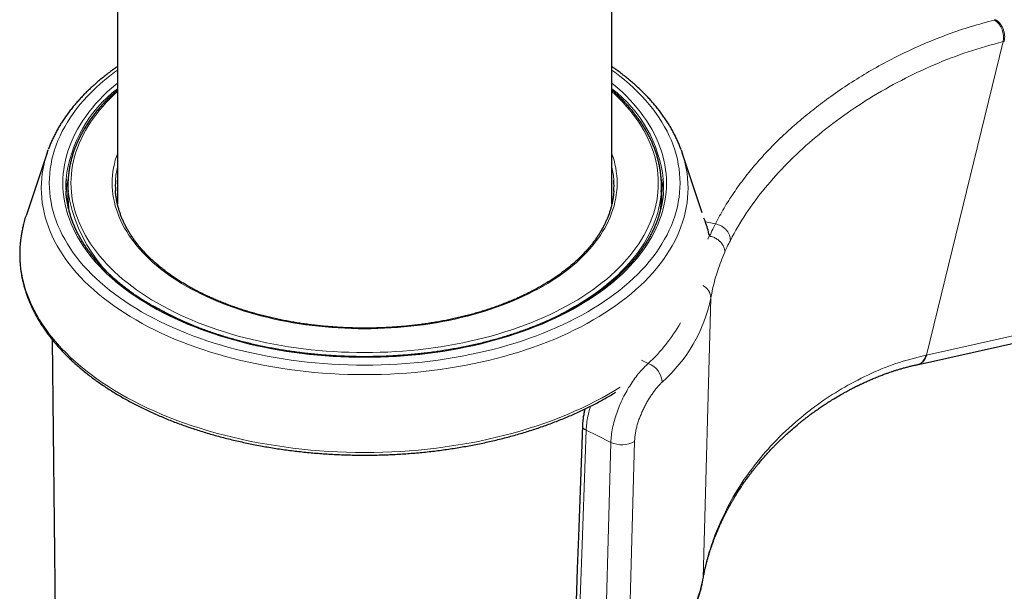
# Model space of a CAD drawing. Header units: millimetres. Extents: x 8 to 947, y 12 to 1137.
# Tile 13 of 41: x 679 to 727, y 323 to 351. Entities that reach past the tile are written whole.
import ezdxf

# ---------------------------------------------------------------- set-up
doc = ezdxf.new("R2010")
doc.units = ezdxf.units.MM

msp = doc.modelspace()

# ---------------------------------------------------------------- linework, layer by layer
at = {"color": 7, "linetype": 'Continuous', "lineweight": 30}
for p, q in [((683.632, 376.67), (683.632, 341.779)), ((707.632, 341.777), (707.632, 376.67)), ((680.226, 344.257), (679.203, 341.197)), ((712.017, 341.33), (711.039, 344.257)), ((681.232, 342.661), (681.232, 342.13)), ((710.032, 342.13), (710.032, 342.661)), ((681.232, 342.13), (681.235, 341.975)), ((710.03, 341.974), (710.032, 342.13)), ((712.361, 340.241), (712.369, 340.206)), ((680.475, 335.18), (680.631, 320.575)), ((712.044, 323.52), (712.044, 323.524))]:
    msp.add_line(p, q, dxfattribs=at)
at = {"color": 8, "linetype": 'Continuous', "lineweight": 0}
for p, q in [((722.889, 334.434), (726.609, 349.648)), ((712.166, 340.899), (712.651, 340.802)), ((712.286, 340.057), (712.361, 340.241)), ((712.051, 323.598), (712.43, 337.2)), ((709.061, 334.183), (709.392, 334.021)), ((707.304, 320.243), (707.58, 330.196)), ((708.73, 330.245), (708.453, 320.292)), ((712.674, 325.739), (712.722, 325.918))]:
    msp.add_line(p, q, dxfattribs=at)
at = {"color": 7, "linetype": 'Continuous', "lineweight": 30, "flags": 128}
for points in [[(722.507, 333.982), (773.292, 345.341), (825.059, 356.915)], [(680.19, 344.147), (680.204, 344.192), (680.276, 344.402)], [(710.989, 344.402), (711.061, 344.192), (711.076, 344.143)], [(679.118, 340.92), (679.18, 341.127), (679.203, 341.197)], [(706.201, 331.007), (706.008, 325.632), (705.952, 324.077), (705.913, 322.996), (705.844, 321.093)]]:
    msp.add_lwpolyline(points, dxfattribs=at)
at = {"color": 8, "linetype": 'Continuous', "lineweight": 0, "flags": 128}
for points in [[(722.889, 334.434), (780.296, 347.274), (825.4, 357.357)], [(707.632, 348.267), (707.774, 348.162), (708.014, 347.976), (708.245, 347.787), (708.468, 347.595), (708.682, 347.4), (708.887, 347.201), (709.082, 346.999), (709.269, 346.794), (709.446, 346.587), (709.614, 346.377), (709.772, 346.164), (709.92, 345.949), (710.059, 345.732), (710.188, 345.513), (710.307, 345.293), (710.415, 345.07), (710.514, 344.846), (710.602, 344.62), (710.681, 344.393), (710.749, 344.165), (710.806, 343.936), (710.853, 343.707), (710.89, 343.476), (710.916, 343.246), (710.932, 343.014), (710.937, 342.783), (710.932, 342.552), (710.916, 342.321), (710.89, 342.09), (710.853, 341.86), (710.806, 341.63), (710.749, 341.401), (710.681, 341.173), (710.602, 340.946), (710.514, 340.721), (710.415, 340.497), (710.307, 340.274), (710.188, 340.053), (710.059, 339.834), (709.92, 339.617), (709.772, 339.402), (709.614, 339.19), (709.446, 338.98), (709.269, 338.772), (709.082, 338.567), (708.887, 338.366), (708.682, 338.167), (708.468, 337.971), (708.245, 337.779), (708.014, 337.59), (707.774, 337.405), (707.526, 337.223), (707.27, 337.045), (707.006, 336.871), (706.734, 336.702), (706.454, 336.536), (706.167, 336.374), (705.873, 336.217), (705.572, 336.065), (705.264, 335.917), (704.949, 335.774), (704.628, 335.635), (704.301, 335.502), (703.968, 335.373), (703.629, 335.25), (703.285, 335.132), (702.935, 335.019), (702.581, 334.911), (702.221, 334.809), (701.857, 334.712), (701.489, 334.621), (701.117, 334.535), (700.741, 334.455), (700.362, 334.38), (699.979, 334.312), (699.593, 334.249), (699.205, 334.192), (698.814, 334.141), (698.421, 334.096), (698.027, 334.057), (697.63, 334.024), (697.232, 333.996), (696.833, 333.975), (696.433, 333.96), (696.033, 333.951), (695.632, 333.948), (695.232, 333.951), (694.831, 333.96), (694.432, 333.975), (694.033, 333.996), (693.635, 334.024), (693.238, 334.057), (692.843, 334.096), (692.45, 334.141), (692.06, 334.192), (691.671, 334.249), (691.286, 334.312), (690.903, 334.38), (690.524, 334.455), (690.148, 334.535), (689.776, 334.621), (689.407, 334.712), (689.044, 334.809), (688.684, 334.911), (688.33, 335.019), (687.98, 335.132), (687.636, 335.25), (687.297, 335.373), (686.964, 335.502), (686.637, 335.635), (686.316, 335.774), (686.001, 335.917), (685.693, 336.065), (685.392, 336.217), (685.097, 336.374), (684.81, 336.536), (684.531, 336.702), (684.259, 336.871), (683.995, 337.045), (683.738, 337.223), (683.49, 337.405), (683.251, 337.59), (683.019, 337.779), (682.797, 337.971), (682.583, 338.167), (682.378, 338.366), (682.182, 338.567), (681.996, 338.772), (681.819, 338.98), (681.651, 339.19), (681.493, 339.402), (681.344, 339.617), (681.206, 339.834), (681.077, 340.053), (680.958, 340.274), (680.849, 340.497), (680.751, 340.721), (680.662, 340.946), (680.584, 341.173), (680.516, 341.401), (680.459, 341.63), (680.412, 341.86), (680.375, 342.09), (680.349, 342.321), (680.333, 342.552), (680.328, 342.783), (680.333, 343.014), (680.349, 343.246), (680.375, 343.476), (680.412, 343.707), (680.459, 343.936), (680.516, 344.165), (680.584, 344.393), (680.662, 344.62), (680.751, 344.846), (680.849, 345.07), (680.958, 345.293), (681.077, 345.513), (681.206, 345.732), (681.344, 345.949), (681.493, 346.164), (681.651, 346.377), (681.819, 346.587), (681.996, 346.794), (682.182, 346.999), (682.378, 347.201), (682.583, 347.4), (682.797, 347.595), (683.019, 347.787), (683.251, 347.976), (683.49, 348.162), (683.632, 348.267)], [(685.273, 336.803), (685.006, 336.962), (684.745, 337.124), (684.492, 337.291), (684.247, 337.461), (684.01, 337.635), (683.78, 337.812), (683.559, 337.993), (683.346, 338.177), (683.141, 338.364), (682.945, 338.555), (682.758, 338.748), (682.579, 338.944), (682.41, 339.142), (682.249, 339.343), (682.098, 339.547), (681.955, 339.752), (681.823, 339.96), (681.699, 340.17), (681.586, 340.381), (681.482, 340.594), (681.387, 340.809), (681.303, 341.025), (681.228, 341.242), (681.163, 341.46), (681.108, 341.679), (681.063, 341.899), (681.028, 342.12), (681.002, 342.341), (680.987, 342.562), (680.982, 342.783), (680.987, 343.005), (681.002, 343.226), (681.028, 343.447), (681.063, 343.667), (681.108, 343.887), (681.163, 344.106), (681.228, 344.324), (681.303, 344.542), (681.387, 344.758), (681.482, 344.972), (681.586, 345.185), (681.699, 345.397), (681.823, 345.606), (681.955, 345.814), (682.098, 346.02), (682.249, 346.223), (682.41, 346.424), (682.579, 346.623), (682.758, 346.819), (682.945, 347.012), (683.141, 347.202), (683.346, 347.389), (683.559, 347.573), (683.632, 347.635)], [(707.632, 347.635), (707.706, 347.573), (707.919, 347.389), (708.124, 347.202), (708.32, 347.012), (708.507, 346.819), (708.686, 346.623), (708.855, 346.424), (709.016, 346.223), (709.167, 346.02), (709.309, 345.814), (709.442, 345.606), (709.565, 345.397), (709.679, 345.185), (709.783, 344.972), (709.878, 344.758), (709.962, 344.542), (710.037, 344.324), (710.102, 344.106), (710.157, 343.887), (710.202, 343.667), (710.237, 343.447), (710.262, 343.226), (710.277, 343.005), (710.282, 342.783), (710.277, 342.562), (710.262, 342.341), (710.237, 342.12), (710.202, 341.899), (710.157, 341.679), (710.102, 341.46), (710.037, 341.242), (709.962, 341.025), (709.878, 340.809), (709.783, 340.594), (709.679, 340.381), (709.565, 340.17), (709.442, 339.96), (709.309, 339.752), (709.167, 339.547), (709.016, 339.343), (708.855, 339.142), (708.686, 338.944), (708.507, 338.748), (708.32, 338.555), (708.124, 338.364), (707.919, 338.177), (707.706, 337.993), (707.484, 337.812), (707.255, 337.635), (707.018, 337.461), (706.772, 337.291), (706.519, 337.124), (706.259, 336.962), (705.991, 336.803), (705.717, 336.649), (705.435, 336.498), (705.147, 336.352), (704.852, 336.211), (704.551, 336.074), (704.243, 335.941), (703.93, 335.813), (703.611, 335.69), (703.287, 335.572), (702.957, 335.459), (702.623, 335.351), (702.283, 335.248), (701.939, 335.15), (701.591, 335.057), (701.239, 334.97), (700.882, 334.888), (700.523, 334.811), (700.159, 334.74), (699.793, 334.674), (699.424, 334.614), (699.052, 334.56), (698.678, 334.511), (698.302, 334.468), (697.924, 334.43), (697.545, 334.398), (697.164, 334.372), (696.782, 334.352), (696.399, 334.338), (696.016, 334.329), (695.632, 334.326), (695.249, 334.329), (694.866, 334.338), (694.483, 334.352), (694.101, 334.372), (693.72, 334.398), (693.341, 334.43), (692.963, 334.468), (692.586, 334.511), (692.212, 334.56), (691.841, 334.614), (691.472, 334.674), (691.105, 334.74), (690.742, 334.811), (690.382, 334.888), (690.026, 334.97), (689.674, 335.057), (689.325, 335.15), (688.981, 335.248), (688.642, 335.351), (688.307, 335.459), (687.978, 335.572), (687.653, 335.69), (687.335, 335.813), (687.021, 335.941), (686.714, 336.074), (686.413, 336.211), (686.118, 336.352), (685.83, 336.498), (685.548, 336.649), (685.273, 336.803)], [(683.632, 347.22), (683.482, 347.081), (683.292, 346.896), (683.109, 346.708), (682.936, 346.518), (682.771, 346.325), (682.614, 346.129), (682.467, 345.931), (682.329, 345.731), (682.2, 345.529), (682.08, 345.325), (681.969, 345.12), (681.868, 344.912), (681.776, 344.704), (681.694, 344.494), (681.621, 344.282), (681.558, 344.07), (681.504, 343.857), (681.46, 343.643), (681.426, 343.429), (681.402, 343.214), (681.387, 342.999), (681.382, 342.783), (681.387, 342.568), (681.402, 342.353), (681.426, 342.138), (681.46, 341.923), (681.504, 341.709), (681.558, 341.496), (681.621, 341.284), (681.694, 341.073), (681.776, 340.863), (681.868, 340.654), (681.969, 340.447), (682.08, 340.241), (682.2, 340.037), (682.329, 339.835), (682.467, 339.635), (682.614, 339.437), (682.771, 339.242), (682.936, 339.049), (683.109, 338.858), (683.292, 338.67), (683.482, 338.485), (683.681, 338.303), (683.889, 338.124), (684.104, 337.948), (684.327, 337.775), (684.558, 337.606), (684.797, 337.441), (685.043, 337.279), (685.296, 337.121), (685.556, 336.966)], [(685.556, 336.966), (685.823, 336.816), (686.097, 336.67), (686.378, 336.528), (686.665, 336.39), (686.958, 336.257), (687.256, 336.128), (687.561, 336.004), (687.871, 335.884), (688.187, 335.769), (688.507, 335.659), (688.833, 335.554), (689.163, 335.453), (689.498, 335.358), (689.836, 335.268), (690.179, 335.183), (690.526, 335.103), (690.876, 335.029), (691.229, 334.959), (691.585, 334.896), (691.944, 334.837), (692.306, 334.784), (692.67, 334.737), (693.036, 334.695), (693.403, 334.658), (693.772, 334.627), (694.143, 334.602), (694.514, 334.582), (694.887, 334.568), (695.259, 334.56), (695.632, 334.557), (696.005, 334.56), (696.378, 334.568), (696.75, 334.582), (697.122, 334.602), (697.492, 334.627), (697.862, 334.658), (698.229, 334.695), (698.595, 334.737), (698.959, 334.784), (699.321, 334.837), (699.68, 334.896), (700.036, 334.959), (700.389, 335.029), (700.739, 335.103), (701.086, 335.183), (701.428, 335.268), (701.767, 335.358), (702.102, 335.453), (702.432, 335.554), (702.757, 335.659), (703.078, 335.769), (703.393, 335.884), (703.704, 336.004), (704.008, 336.128), (704.307, 336.257), (704.6, 336.39), (704.887, 336.528), (705.167, 336.67), (705.441, 336.816), (705.709, 336.966), (705.969, 337.121), (706.222, 337.279), (706.468, 337.441), (706.707, 337.606), (706.938, 337.775), (707.161, 337.948), (707.376, 338.124), (707.583, 338.303), (707.782, 338.485), (707.973, 338.67), (708.156, 338.858), (708.329, 339.049), (708.494, 339.242), (708.65, 339.437), (708.798, 339.635), (708.936, 339.835), (709.065, 340.037), (709.185, 340.241), (709.296, 340.447), (709.397, 340.654), (709.489, 340.863), (709.571, 341.073), (709.644, 341.284), (709.707, 341.496), (709.76, 341.709), (709.804, 341.923), (709.838, 342.138), (709.863, 342.353), (709.877, 342.568), (709.882, 342.783), (709.877, 342.999), (709.863, 343.214), (709.838, 343.429), (709.804, 343.643), (709.76, 343.857), (709.707, 344.07), (709.644, 344.282), (709.571, 344.494), (709.489, 344.704), (709.397, 344.912), (709.296, 345.12), (709.185, 345.325), (709.065, 345.529), (708.936, 345.731), (708.798, 345.931), (708.65, 346.129), (708.494, 346.325), (708.329, 346.518), (708.156, 346.708), (707.973, 346.896), (707.782, 347.081), (707.632, 347.22)], [(711.076, 344.143), (711.13, 343.958), (711.189, 343.723), (711.237, 343.488), (711.275, 343.252), (711.302, 343.015), (711.318, 342.778), (711.323, 342.541), (711.318, 342.304), (711.302, 342.067), (711.275, 341.83), (711.237, 341.594), (711.189, 341.359), (711.13, 341.124), (711.061, 340.89), (710.98, 340.658), (710.89, 340.427), (710.789, 340.197), (710.677, 339.968), (710.555, 339.742), (710.423, 339.517), (710.281, 339.295), (710.129, 339.075), (709.967, 338.857), (709.795, 338.641), (709.613, 338.429), (709.422, 338.219), (709.221, 338.012), (709.011, 337.808), (708.792, 337.608), (708.564, 337.411), (708.327, 337.217), (708.081, 337.027), (707.827, 336.841), (707.564, 336.658), (707.293, 336.48), (707.014, 336.306), (706.728, 336.136), (706.433, 335.971), (706.132, 335.81), (705.823, 335.653), (705.507, 335.502), (705.184, 335.355), (704.855, 335.213), (704.52, 335.076), (704.178, 334.944), (703.831, 334.818), (703.478, 334.697), (703.119, 334.581), (702.756, 334.47), (702.387, 334.365), (702.014, 334.266), (701.637, 334.172), (701.256, 334.085), (700.87, 334.003), (700.481, 333.926), (700.089, 333.856), (699.693, 333.792), (699.295, 333.733), (698.895, 333.681), (698.492, 333.635), (698.087, 333.594), (697.68, 333.56), (697.273, 333.533), (696.863, 333.511), (696.454, 333.495), (696.043, 333.486), (695.632, 333.483), (695.222, 333.486), (694.811, 333.495), (694.401, 333.511), (693.992, 333.533), (693.584, 333.56), (693.178, 333.594), (692.773, 333.635), (692.37, 333.681), (691.969, 333.733), (691.571, 333.792), (691.176, 333.856), (690.784, 333.926), (690.395, 334.003), (690.009, 334.085), (689.628, 334.172), (689.25, 334.266), (688.877, 334.365), (688.509, 334.47), (688.145, 334.581), (687.787, 334.697), (687.434, 334.818), (687.086, 334.944), (686.745, 335.076), (686.409, 335.213), (686.08, 335.355), (685.758, 335.502), (685.442, 335.653), (685.133, 335.81), (684.831, 335.971), (684.537, 336.136), (684.251, 336.306), (683.972, 336.48), (683.701, 336.658), (683.438, 336.841), (683.184, 337.027), (682.938, 337.217), (682.701, 337.411), (682.473, 337.608), (682.254, 337.808), (682.044, 338.012), (681.843, 338.219), (681.652, 338.429), (681.47, 338.641), (681.298, 338.857), (681.136, 339.075), (680.984, 339.295), (680.841, 339.517), (680.709, 339.742), (680.588, 339.968), (680.476, 340.197), (680.375, 340.427), (680.284, 340.658), (680.204, 340.89), (680.135, 341.124), (680.076, 341.359), (680.027, 341.594), (679.99, 341.83), (679.963, 342.067), (679.947, 342.304), (679.941, 342.541), (679.947, 342.778), (679.963, 343.015), (679.99, 343.252), (680.027, 343.488), (680.076, 343.723), (680.135, 343.958), (680.19, 344.147)], [(686.97, 337.783), (686.747, 337.915), (686.529, 338.051), (686.317, 338.19), (686.112, 338.333), (685.914, 338.478), (685.722, 338.627), (685.537, 338.778), (685.359, 338.932), (685.188, 339.088), (685.024, 339.247), (684.867, 339.409), (684.718, 339.573), (684.576, 339.739), (684.441, 339.907), (684.315, 340.077), (684.196, 340.249), (684.085, 340.423), (683.982, 340.598), (683.887, 340.775), (683.8, 340.953), (683.721, 341.132), (683.65, 341.313), (683.588, 341.494), (683.533, 341.677), (683.487, 341.86), (683.449, 342.044), (683.42, 342.228), (683.399, 342.413), (683.387, 342.598), (683.382, 342.783), (683.387, 342.968), (683.399, 343.153), (683.42, 343.338), (683.449, 343.522), (683.487, 343.706), (683.533, 343.889), (683.588, 344.072), (683.632, 344.205)], [(707.632, 344.205), (707.677, 344.072), (707.732, 343.889), (707.778, 343.706), (707.815, 343.522), (707.845, 343.338), (707.866, 343.153), (707.878, 342.968), (707.882, 342.783), (707.878, 342.598), (707.866, 342.413), (707.845, 342.228), (707.815, 342.044), (707.778, 341.86), (707.732, 341.677), (707.677, 341.494), (707.615, 341.313), (707.544, 341.132), (707.465, 340.953), (707.378, 340.775), (707.283, 340.598), (707.18, 340.423), (707.069, 340.249), (706.95, 340.077), (706.823, 339.907), (706.689, 339.739), (706.547, 339.573), (706.398, 339.409), (706.241, 339.247), (706.077, 339.088), (705.906, 338.932), (705.728, 338.778), (705.543, 338.627), (705.351, 338.478), (705.152, 338.333), (704.947, 338.19), (704.736, 338.051), (704.518, 337.915), (704.294, 337.783), (704.065, 337.654), (703.829, 337.528), (703.588, 337.406), (703.342, 337.287), (703.09, 337.173), (702.833, 337.062), (702.571, 336.955), (702.304, 336.852), (702.033, 336.754), (701.757, 336.659), (701.478, 336.568), (701.194, 336.482), (700.906, 336.4), (700.615, 336.323), (700.32, 336.25), (700.022, 336.181), (699.722, 336.117), (699.418, 336.058), (699.112, 336.003), (698.803, 335.952), (698.492, 335.907), (698.179, 335.866), (697.865, 335.83), (697.549, 335.798), (697.231, 335.772), (696.913, 335.75), (696.593, 335.733), (696.273, 335.721), (695.953, 335.714), (695.632, 335.711), (695.312, 335.714), (694.991, 335.721), (694.671, 335.733), (694.352, 335.75), (694.033, 335.772), (693.716, 335.798), (693.4, 335.83), (693.085, 335.866), (692.773, 335.907), (692.462, 335.952), (692.153, 336.003), (691.847, 336.058), (691.543, 336.117), (691.242, 336.181), (690.945, 336.25), (690.65, 336.323), (690.359, 336.4), (690.071, 336.482), (689.787, 336.568), (689.507, 336.659), (689.232, 336.754), (688.961, 336.852), (688.694, 336.955), (688.432, 337.062), (688.175, 337.173), (687.923, 337.287), (687.677, 337.406), (687.436, 337.528), (687.2, 337.654), (686.97, 337.783)], [(710.022, 342.35), (710.013, 342.226), (709.988, 342.008), (709.953, 341.792), (709.909, 341.576), (709.855, 341.36), (709.791, 341.146), (709.718, 340.932), (709.635, 340.72), (709.542, 340.509), (709.439, 340.3), (709.328, 340.092), (709.206, 339.886), (709.076, 339.682), (708.936, 339.479), (708.787, 339.28), (708.63, 339.082), (708.463, 338.887), (708.287, 338.694), (708.103, 338.504), (707.91, 338.317), (707.709, 338.133), (707.5, 337.952), (707.282, 337.774), (707.057, 337.6), (706.823, 337.429), (706.582, 337.262), (706.334, 337.098), (706.078, 336.938), (705.815, 336.783), (705.545, 336.631), (705.268, 336.483), (704.984, 336.34), (704.695, 336.2), (704.399, 336.066), (704.096, 335.935), (703.789, 335.81), (703.475, 335.689), (703.156, 335.573), (702.832, 335.462), (702.503, 335.355), (702.17, 335.254), (701.832, 335.158), (701.489, 335.066), (701.143, 334.981), (700.793, 334.9), (700.461, 334.829)], [(708.028, 332.879), (707.77, 332.718), (707.464, 332.537), (707.15, 332.36), (706.829, 332.189), (706.499, 332.022), (706.163, 331.86), (705.819, 331.704), (705.468, 331.552), (705.11, 331.406), (704.746, 331.266), (704.375, 331.131), (703.999, 331.002), (703.616, 330.878), (703.229, 330.76), (702.836, 330.648), (702.438, 330.543), (702.036, 330.443), (701.629, 330.349), (701.218, 330.262), (700.803, 330.18), (700.385, 330.105), (699.963, 330.037), (699.539, 329.974), (699.111, 329.919), (698.682, 329.869), (698.25, 329.826), (697.816, 329.79), (697.381, 329.76), (696.945, 329.737), (696.508, 329.721), (696.07, 329.711), (695.632, 329.707), (695.194, 329.711), (694.757, 329.721), (694.32, 329.737), (693.883, 329.76), (693.448, 329.79), (693.015, 329.826), (692.583, 329.869), (692.153, 329.919), (691.726, 329.974), (691.302, 330.037), (690.88, 330.105), (690.462, 330.18), (690.047, 330.262), (689.636, 330.349), (689.229, 330.443), (688.827, 330.543), (688.429, 330.648), (688.036, 330.76), (687.648, 330.878), (687.266, 331.002), (686.89, 331.131), (686.519, 331.266), (686.155, 331.406), (685.797, 331.552), (685.446, 331.704), (685.102, 331.86), (684.765, 332.022), (684.436, 332.189), (684.114, 332.36), (683.801, 332.537), (683.495, 332.718), (683.198, 332.903), (682.909, 333.094), (682.629, 333.288), (682.358, 333.487), (682.095, 333.689), (681.843, 333.896), (681.599, 334.106), (681.366, 334.32), (681.142, 334.537), (680.928, 334.758), (680.724, 334.982), (680.53, 335.208), (680.346, 335.438), (680.174, 335.67), (680.011, 335.905), (679.86, 336.143), (679.719, 336.382), (679.589, 336.624), (679.47, 336.867), (679.362, 337.112), (679.265, 337.359), (679.18, 337.607), (679.106, 337.856), (679.043, 338.106), (678.991, 338.357), (678.951, 338.609), (678.923, 338.861), (678.906, 339.114), (678.9, 339.367), (678.906, 339.62), (678.923, 339.872), (678.951, 340.125), (678.991, 340.377), (679.043, 340.628), (679.106, 340.878), (679.118, 340.92)], [(706.38, 330.782), (706.18, 325.23), (706.023, 320.868)], [(707.58, 330.196), (706.908, 330.524), (706.38, 330.782)], [(712.044, 323.524), (712.045, 323.529), (712.051, 323.598)]]:
    msp.add_lwpolyline(points, dxfattribs=at)
at = {"color": 8, "linetype": 'Continuous', "lineweight": 0}
for centre, radius, start, end in [((725.617, 349.861), 1.015, 347.8776, 55.2419), ((687.537, 342.243), 6.436, 127.3514, 173.5223), ((703.729, 342.244), 6.435, 6.4374, 52.6508), ((687.65, 342.654), 4.117, 167.329, 176.359), ((703.616, 342.654), 4.117, 3.5459, 12.6713), ((686.062, 341.959), 4.93, 167.975, 176.0976), ((705.203, 341.959), 4.93, 3.83, 12.0396), ((688.551, 343.5), 7.398, 188.948, 245.2218), ((686.063, 342.131), 4.831, 181.852, 187.7147), ((705.202, 342.131), 4.831, 352.333, 358.1361), ((711.736, 337.185), 0.694, 1.2919, 64.3355), ((705.152, 338.694), 7.43, 311.4014, 348.4047), ((694.295, 352.689), 18.2, 240.9226, 259.6144), ((703.73, 340.126), 8.326, 312.8441, 330.2473), ((709.071, 333.079), 0.995, 2.3933, 71.2111), ((722.345, 334.507), 0.55, 287.1692, 352.3535), ((706.477, 331.042), 0.277, 187.0887, 249.5675), ((708.108, 331.315), 1.237, 244.7384, 300.1661), ((704.773, 325.091), 7.43, 311.4011, 348.4047)]:
    msp.add_arc(centre, radius, start, end, dxfattribs=at)
at = {"color": 7, "linetype": 'Continuous', "lineweight": 30}
for centre, radius, start, end in [((685.969, 342.661), 4.836, 176.3394, 183.3537), ((686.036, 342.661), 4.803, 176.5076, 183.7211), ((687.568, 342.661), 4.036, 176.3847, 183.5369), ((703.696, 342.661), 4.036, 356.2293, 3.5192), ((705.229, 342.661), 4.803, 356.2855, 3.6692), ((705.296, 342.661), 4.837, 356.3226, 3.615)]:
    msp.add_arc(centre, radius, start, end, dxfattribs=at)
at = {"color": 8, "linetype": 'Continuous', "lineweight": 0}
for points, knots in [([(726.195, 350.695), (726.207, 350.698), (726.228, 350.704), (726.249, 350.709), (726.258, 350.711)], [0, 0, 0, 0, 0.559994, 1, 1, 1, 1]), ([(726.672, 349.664), (726.683, 349.759), (726.7, 349.905), (726.665, 350.114), (726.616, 350.271), (726.545, 350.417), (726.432, 350.583), (726.327, 350.661), (726.258, 350.711)], [0, 0, 0, 0, 0.239351, 0.368293, 0.5, 0.631707, 0.760649, 1, 1, 1, 1]), ([(712.651, 340.802), (712.787, 341.057), (713.058, 341.566), (713.533, 342.307), (714.053, 343.026), (714.622, 343.724), (715.231, 344.395), (715.879, 345.041), (716.562, 345.661), (717.282, 346.259), (718.069, 346.861), (718.927, 347.462), (719.86, 348.054), (720.829, 348.608), (721.835, 349.121), (722.875, 349.59), (723.949, 350.012), (725.054, 350.388), (725.814, 350.593), (726.195, 350.695)], [0, 0, 0, 0, 0.056114, 0.111968, 0.167652, 0.223247, 0.278825, 0.333454, 0.38818, 0.443046, 0.498088, 0.560729, 0.623361, 0.685997, 0.748652, 0.811348, 0.874114, 0.936984, 1, 1, 1, 1]), ([(726.609, 349.648), (726.043, 349.492), (724.897, 349.176), (723.252, 348.535), (721.654, 347.78), (720.127, 346.912), (718.684, 345.944), (717.345, 344.888), (716.124, 343.756), (715.043, 342.558), (714.103, 341.311), (713.619, 340.436), (713.379, 340.002)], [0, 0, 0, 0, 0.0962013, 0.1945209, 0.294491, 0.395619, 0.4974035, 0.5993503, 0.7009872, 0.8018802, 0.9016513, 1, 1, 1, 1]), ([(726.672, 349.664), (726.66, 349.661), (726.639, 349.656), (726.618, 349.651), (726.609, 349.648)], [0, 0, 0, 0, 0.56, 1, 1, 1, 1]), ([(712.369, 340.206), (712.419, 340.318), (712.509, 340.518), (712.607, 340.715), (712.651, 340.802)], [0, 0, 0, 0, 0.5599994, 1, 1, 1, 1]), ([(713.379, 340.002), (713.372, 340.087), (713.361, 340.217), (713.273, 340.387), (713.181, 340.51), (713.064, 340.617), (712.892, 340.732), (712.746, 340.774), (712.651, 340.802)], [0, 0, 0, 0, 0.2398, 0.368574, 0.499985, 0.631399, 0.760179, 1, 1, 1, 1]), ([(712.369, 340.205), (712.399, 340.199), (712.466, 340.186), (712.558, 340.154), (712.646, 340.113), (712.728, 340.066), (712.804, 340.012), (712.871, 339.953), (712.928, 339.892), (712.981, 339.824), (713.026, 339.75), (713.063, 339.671), (713.089, 339.589), (713.105, 339.505), (713.105, 339.451), (713.105, 339.423)], [0, 0, 0, 0, 0.075522, 0.166276, 0.235705, 0.31236, 0.396095, 0.46332, 0.533992, 0.60769, 0.683884, 0.761941, 0.841151, 0.920758, 1, 1, 1, 1]), ([(713.379, 340.002), (713.326, 339.894), (713.23, 339.703), (713.144, 339.509), (713.105, 339.423)], [0, 0, 0, 0, 0.560001, 1, 1, 1, 1]), ([(713.105, 339.423), (713.045, 339.278), (712.923, 338.986), (712.766, 338.545), (712.629, 338.1), (712.514, 337.652), (712.458, 337.351), (712.43, 337.2)], [0, 0, 0, 0, 0.199443, 0.39901, 0.598846, 0.799115, 1, 1, 1, 1]), ([(707.58, 330.196), (707.587, 330.308), (707.599, 330.531), (707.659, 330.888), (707.746, 331.253), (707.861, 331.622), (708.001, 331.988), (708.163, 332.347), (708.345, 332.691), (708.541, 333.015), (708.748, 333.316), (708.962, 333.588), (709.178, 333.829), (709.321, 333.957), (709.392, 334.021)], [0, 0, 0, 0, 0.084019, 0.167748, 0.251296, 0.334688, 0.417929, 0.501078, 0.58422, 0.667426, 0.750697, 0.833942, 0.917057, 1, 1, 1, 1]), ([(712.722, 325.918), (712.94, 326.408), (713.379, 327.389), (714.267, 328.751), (715.306, 330.026), (716.429, 331.114), (717.589, 332.037), (718.76, 332.806), (720.03, 333.479), (721.39, 334.055), (722.376, 334.305), (722.868, 334.429)], [0, 0, 0, 0, 0.125057, 0.250505, 0.375773, 0.501176, 0.60144, 0.701512, 0.801577, 0.901004, 1, 1, 1, 1]), ([(722.477, 333.979), (722.494, 333.982), (722.544, 333.991), (722.622, 334.033), (722.705, 334.102), (722.775, 334.194), (722.832, 334.303), (722.856, 334.387), (722.868, 334.429)], [0, 0, 0, 0, 0.091435, 0.273129, 0.45482, 0.636565, 0.818307, 1, 1, 1, 1]), ([(722.868, 334.429), (722.872, 334.43), (722.879, 334.432), (722.886, 334.433), (722.889, 334.434)], [0, 0, 0, 0, 0.56, 1, 1, 1, 1]), ([(710.065, 333.121), (710.028, 333.084), (709.953, 333.011), (709.838, 332.882), (709.724, 332.741), (709.609, 332.586), (709.495, 332.419), (709.385, 332.241), (709.279, 332.056), (709.178, 331.861), (709.085, 331.66), (708.999, 331.455), (708.924, 331.249), (708.859, 331.04), (708.806, 330.833), (708.766, 330.63), (708.739, 330.432), (708.733, 330.308), (708.73, 330.245)], [0, 0, 0, 0, 0.063108, 0.125425, 0.187473, 0.24978, 0.313115, 0.375476, 0.437437, 0.499581, 0.562844, 0.625145, 0.687123, 0.749428, 0.81264, 0.875005, 0.937224, 1, 1, 1, 1]), ([(706.595, 331.952), (706.582, 331.913), (706.53, 331.752), (706.465, 331.472), (706.401, 331.116), (706.387, 330.893), (706.38, 330.782)], [0, 0, 0, 0, 0.094596, 0.395685, 0.697367, 1, 1, 1, 1]), ([(712.051, 323.598), (712.08, 323.754), (712.138, 324.066), (712.253, 324.531), (712.388, 324.996), (712.542, 325.458), (712.662, 325.765), (712.722, 325.918)], [0, 0, 0, 0, 0.199382, 0.398979, 0.598892, 0.799207, 1, 1, 1, 1])]:
    msp.add_open_spline(points, degree=3, knots=knots, dxfattribs=at)
at = {"color": 7, "linetype": 'Continuous', "lineweight": 30}
for points, knots in [([(683.632, 348.431), (683.628, 348.428), (683.55, 348.375), (683.403, 348.268), (683.192, 348.112), (682.987, 347.952), (682.788, 347.79), (682.595, 347.625), (682.408, 347.458), (682.228, 347.288), (682.053, 347.116), (681.885, 346.942), (681.724, 346.765), (681.569, 346.587), (681.42, 346.406), (681.279, 346.223), (681.144, 346.039), (681.016, 345.853), (680.894, 345.665), (680.78, 345.476), (680.673, 345.285), (680.573, 345.093), (680.48, 344.9), (680.394, 344.705), (680.327, 344.542), (680.291, 344.442), (680.279, 344.408)], [0, 0, 0, 0, 0.002601, 0.047146, 0.091687, 0.136224, 0.180754, 0.225274, 0.269781, 0.314274, 0.358748, 0.403201, 0.447628, 0.492026, 0.53639, 0.580717, 0.625003, 0.669243, 0.713433, 0.75757, 0.80165, 0.845671, 0.889629, 0.933524, 0.977354, 1, 1, 1, 1]), ([(710.986, 344.408), (710.98, 344.426), (710.95, 344.509), (710.891, 344.656), (710.808, 344.85), (710.717, 345.043), (710.619, 345.235), (710.514, 345.425), (710.402, 345.614), (710.283, 345.802), (710.157, 345.988), (710.024, 346.172), (709.885, 346.355), (709.739, 346.536), (709.586, 346.714), (709.426, 346.891), (709.261, 347.066), (709.088, 347.238), (708.91, 347.409), (708.725, 347.576), (708.534, 347.742), (708.337, 347.905), (708.134, 348.065), (707.925, 348.222), (707.758, 348.344), (707.658, 348.412), (707.632, 348.43)], [0, 0, 0, 0, 0.011724, 0.055397, 0.099132, 0.14293, 0.186791, 0.230715, 0.274701, 0.318746, 0.362848, 0.407004, 0.451211, 0.495463, 0.539759, 0.584093, 0.628461, 0.67286, 0.717286, 0.761735, 0.806204, 0.850689, 0.895188, 0.939697, 0.984215, 1, 1, 1, 1]), ([(683.632, 347.297), (683.615, 347.282), (683.537, 347.214), (683.404, 347.092), (683.236, 346.931), (683.074, 346.767), (682.918, 346.602), (682.768, 346.434), (682.626, 346.264), (682.49, 346.092), (682.36, 345.919), (682.238, 345.744), (682.122, 345.567), (682.013, 345.389), (681.911, 345.209), (681.816, 345.029), (681.728, 344.847), (681.647, 344.663), (681.573, 344.479), (681.506, 344.294), (681.447, 344.109), (681.394, 343.922), (681.349, 343.735), (681.312, 343.547), (681.281, 343.359), (681.258, 343.171), (681.245, 343.038), (681.242, 342.967), (681.242, 342.959)], [0, 0, 0, 0, 0.012034, 0.053185, 0.09433, 0.135467, 0.176596, 0.217714, 0.258819, 0.299911, 0.340987, 0.382045, 0.423084, 0.464102, 0.505098, 0.546069, 0.587014, 0.627934, 0.668826, 0.709692, 0.75053, 0.791343, 0.832131, 0.872896, 0.91364, 0.954367, 0.99508, 1, 1, 1, 1]), ([(710.022, 342.974), (710.021, 342.991), (710.017, 343.07), (710.002, 343.213), (709.978, 343.401), (709.945, 343.589), (709.906, 343.776), (709.86, 343.963), (709.806, 344.149), (709.745, 344.334), (709.677, 344.519), (709.601, 344.702), (709.519, 344.885), (709.43, 345.067), (709.333, 345.247), (709.23, 345.426), (709.12, 345.603), (709.003, 345.78), (708.879, 345.954), (708.748, 346.127), (708.611, 346.298), (708.467, 346.467), (708.317, 346.635), (708.16, 346.8), (707.997, 346.963), (707.827, 347.124), (707.705, 347.235), (707.638, 347.293), (707.632, 347.298)], [0, 0, 0, 0, 0.010734, 0.051559, 0.092391, 0.133233, 0.17409, 0.214964, 0.255859, 0.296776, 0.337718, 0.378685, 0.419679, 0.460699, 0.501746, 0.542819, 0.583917, 0.625038, 0.666182, 0.707346, 0.74853, 0.78973, 0.830947, 0.872176, 0.913418, 0.95467, 0.995931, 1, 1, 1, 1]), ([(685.348, 336.81), (685.308, 336.834), (685.193, 336.901), (685.005, 337.015), (684.787, 337.152), (684.575, 337.293), (684.368, 337.436), (684.167, 337.581), (683.971, 337.729), (683.782, 337.88), (683.598, 338.032), (683.421, 338.188), (683.249, 338.345), (683.084, 338.504), (682.925, 338.666), (682.772, 338.829), (682.626, 338.994), (682.486, 339.161), (682.353, 339.33), (682.226, 339.5), (682.106, 339.672), (681.993, 339.846), (681.887, 340.02), (681.787, 340.197), (681.694, 340.374), (681.608, 340.552), (681.53, 340.732), (681.458, 340.912), (681.393, 341.094), (681.335, 341.276), (681.285, 341.459), (681.241, 341.642), (681.205, 341.827), (681.176, 342.011), (681.155, 342.196), (681.143, 342.32), (681.141, 342.383), (681.141, 342.384)], [0, 0, 0, 0, 0.0156244, 0.0453369, 0.0750487, 0.1047598, 0.1344708, 0.1641819, 0.1938935, 0.2236061, 0.2533205, 0.2830371, 0.3127569, 0.3424807, 0.3722093, 0.4019439, 0.4316855, 0.4614353, 0.4911946, 0.5209648, 0.5507472, 0.5805432, 0.6103542, 0.6401816, 0.6700266, 0.6998904, 0.729774, 0.759678, 0.789603, 0.819549, 0.8495157, 0.8795023, 0.9095077, 0.9395301, 0.9695674, 0.9996171, 1, 1, 1, 1]), ([(687.045, 337.79), (687.009, 337.811), (686.903, 337.873), (686.732, 337.977), (686.535, 338.103), (686.342, 338.231), (686.156, 338.363), (685.975, 338.497), (685.799, 338.633), (685.63, 338.772), (685.467, 338.913), (685.309, 339.056), (685.158, 339.201), (685.014, 339.348), (684.875, 339.497), (684.743, 339.648), (684.618, 339.801), (684.499, 339.956), (684.386, 340.112), (684.281, 340.269), (684.182, 340.428), (684.09, 340.588), (684.004, 340.75), (683.926, 340.912), (683.855, 341.076), (683.79, 341.24), (683.733, 341.406), (683.683, 341.572), (683.64, 341.739), (683.604, 341.907), (683.575, 342.075), (683.554, 342.243), (683.542, 342.358), (683.54, 342.416), (683.54, 342.418)], [0, 0, 0, 0, 0.017134, 0.049721, 0.082308, 0.114893, 0.147479, 0.180064, 0.212651, 0.24524, 0.277832, 0.310427, 0.343028, 0.375636, 0.408253, 0.440879, 0.473518, 0.506171, 0.53884, 0.571527, 0.604235, 0.636966, 0.669722, 0.702505, 0.735317, 0.768158, 0.80103, 0.833932, 0.866863, 0.899824, 0.93281, 0.96582, 0.998849, 1, 1, 1, 1]), ([(710.122, 342.357), (710.121, 342.334), (710.116, 342.249), (710.1, 342.103), (710.075, 341.918), (710.042, 341.733), (710.003, 341.549), (709.955, 341.366), (709.901, 341.183), (709.84, 341.001), (709.771, 340.82), (709.696, 340.639), (709.613, 340.46), (709.523, 340.282), (709.427, 340.105), (709.324, 339.929), (709.214, 339.755), (709.097, 339.582), (708.973, 339.411), (708.843, 339.241), (708.706, 339.073), (708.563, 338.907), (708.413, 338.743), (708.257, 338.58), (708.094, 338.42), (707.926, 338.261), (707.751, 338.105), (707.57, 337.951), (707.383, 337.8), (707.19, 337.65), (706.992, 337.504), (706.788, 337.359), (706.578, 337.218), (706.363, 337.079), (706.142, 336.943), (705.916, 336.809), (705.685, 336.679), (705.449, 336.551), (705.208, 336.427), (704.962, 336.306), (704.711, 336.187), (704.456, 336.072), (704.197, 335.961), (703.933, 335.852), (703.665, 335.748), (703.392, 335.646), (703.116, 335.548), (702.837, 335.454), (702.553, 335.363), (702.266, 335.276), (701.976, 335.192), (701.682, 335.113), (701.386, 335.037), (701.086, 334.965), (700.784, 334.896), (700.48, 334.832), (700.172, 334.772), (699.863, 334.715), (699.551, 334.663), (699.238, 334.614), (698.922, 334.57), (698.605, 334.53), (698.287, 334.494), (697.967, 334.461), (697.646, 334.433), (697.323, 334.41), (697, 334.39), (696.677, 334.374), (696.353, 334.363), (696.028, 334.356), (695.703, 334.353), (695.379, 334.354), (695.054, 334.359), (694.73, 334.369), (694.406, 334.383), (694.082, 334.401), (693.76, 334.423), (693.438, 334.449), (693.118, 334.479), (692.799, 334.513), (692.481, 334.552), (692.165, 334.595), (691.85, 334.641), (691.538, 334.692), (691.227, 334.747), (690.919, 334.805), (690.613, 334.868), (690.31, 334.934), (690.009, 335.005), (689.711, 335.079), (689.417, 335.157), (689.125, 335.239), (688.836, 335.324), (688.551, 335.414), (688.27, 335.506), (687.992, 335.603), (687.718, 335.703), (687.449, 335.806), (687.183, 335.913), (686.921, 336.023), (686.664, 336.137), (686.412, 336.254), (686.164, 336.374), (685.921, 336.497), (685.682, 336.623), (685.492, 336.728), (685.382, 336.791), (685.348, 336.81)], [0, 0, 0, 0, 0.003608, 0.013334, 0.023058, 0.032779, 0.042496, 0.052208, 0.061914, 0.071613, 0.081307, 0.090993, 0.100673, 0.110347, 0.120014, 0.129674, 0.139329, 0.148979, 0.158623, 0.168263, 0.177898, 0.18753, 0.197159, 0.206784, 0.216408, 0.226029, 0.235648, 0.245266, 0.254883, 0.264499, 0.274114, 0.283729, 0.293343, 0.302957, 0.312571, 0.322186, 0.3318, 0.341415, 0.35103, 0.360646, 0.370262, 0.379878, 0.389495, 0.399113, 0.408731, 0.418349, 0.427969, 0.437589, 0.447209, 0.45683, 0.466451, 0.476074, 0.485696, 0.495319, 0.504943, 0.514567, 0.524191, 0.533816, 0.543441, 0.553067, 0.562693, 0.572319, 0.581945, 0.591572, 0.601199, 0.610826, 0.620453, 0.630081, 0.639708, 0.649336, 0.658964, 0.668591, 0.678219, 0.687847, 0.697474, 0.707102, 0.716729, 0.726356, 0.735983, 0.74561, 0.755236, 0.764863, 0.774489, 0.784114, 0.793739, 0.803364, 0.812989, 0.822613, 0.832236, 0.841859, 0.851482, 0.861104, 0.870725, 0.880346, 0.889967, 0.899586, 0.909205, 0.918824, 0.928442, 0.938059, 0.947676, 0.957292, 0.966907, 0.976522, 0.986136, 0.99575, 1, 1, 1, 1]), ([(707.723, 342.402), (707.721, 342.366), (707.715, 342.275), (707.697, 342.127), (707.671, 341.958), (707.637, 341.79), (707.596, 341.623), (707.548, 341.456), (707.492, 341.29), (707.43, 341.125), (707.361, 340.96), (707.284, 340.797), (707.201, 340.635), (707.111, 340.474), (707.013, 340.315), (706.91, 340.157), (706.799, 340), (706.682, 339.845), (706.558, 339.691), (706.427, 339.54), (706.291, 339.39), (706.148, 339.242), (705.998, 339.096), (705.843, 338.952), (705.681, 338.811), (705.513, 338.671), (705.339, 338.534), (705.16, 338.4), (704.975, 338.267), (704.784, 338.138), (704.587, 338.011), (704.386, 337.887), (704.179, 337.766), (703.967, 337.647), (703.75, 337.532), (703.527, 337.42), (703.301, 337.311), (703.069, 337.205), (702.833, 337.102), (702.593, 337.002), (702.349, 336.906), (702.1, 336.814), (701.848, 336.725), (701.592, 336.639), (701.332, 336.557), (701.069, 336.479), (700.802, 336.404), (700.532, 336.333), (700.26, 336.266), (699.984, 336.203), (699.706, 336.144), (699.426, 336.089), (699.143, 336.037), (698.858, 335.99), (698.571, 335.946), (698.283, 335.907), (697.993, 335.872), (697.701, 335.841), (697.408, 335.813), (697.114, 335.791), (696.819, 335.772), (696.523, 335.757), (696.227, 335.747), (695.931, 335.74), (695.634, 335.738), (695.337, 335.74), (695.041, 335.747), (694.745, 335.757), (694.449, 335.772), (694.154, 335.79), (693.86, 335.813), (693.567, 335.84), (693.276, 335.871), (692.985, 335.907), (692.697, 335.946), (692.41, 335.989), (692.125, 336.037), (691.842, 336.088), (691.561, 336.143), (691.283, 336.202), (691.008, 336.266), (690.735, 336.333), (690.466, 336.403), (690.199, 336.478), (689.936, 336.556), (689.676, 336.638), (689.42, 336.724), (689.167, 336.813), (688.919, 336.905), (688.674, 337.001), (688.434, 337.101), (688.198, 337.203), (687.967, 337.309), (687.74, 337.419), (687.518, 337.531), (687.304, 337.644), (687.148, 337.731), (687.064, 337.78), (687.045, 337.79)], [0, 0, 0, 0, 0.006715, 0.017382, 0.028045, 0.038703, 0.049353, 0.059996, 0.07063, 0.081255, 0.09187, 0.102475, 0.113071, 0.123657, 0.134235, 0.144805, 0.155367, 0.165922, 0.176471, 0.187015, 0.197553, 0.208088, 0.218619, 0.229148, 0.239674, 0.250198, 0.26072, 0.271242, 0.281762, 0.292282, 0.302802, 0.313322, 0.323842, 0.334363, 0.344883, 0.355405, 0.365926, 0.376449, 0.386972, 0.397496, 0.408021, 0.418547, 0.429073, 0.439601, 0.450129, 0.460658, 0.471187, 0.481718, 0.492249, 0.502781, 0.513313, 0.523847, 0.53438, 0.544915, 0.555449, 0.565985, 0.57652, 0.587056, 0.597593, 0.60813, 0.618666, 0.629204, 0.639741, 0.650278, 0.660816, 0.671353, 0.681891, 0.692428, 0.702965, 0.713502, 0.724039, 0.734576, 0.745112, 0.755648, 0.766184, 0.776719, 0.787253, 0.797787, 0.808321, 0.818854, 0.829386, 0.839918, 0.850449, 0.860979, 0.871508, 0.882037, 0.892564, 0.903091, 0.913617, 0.924142, 0.934666, 0.945189, 0.955712, 0.966233, 0.976754, 0.987273, 0.99724, 1, 1, 1, 1]), ([(681.236, 341.969), (681.236, 341.948), (681.238, 341.863), (681.248, 341.718), (681.262, 341.594), (681.268, 341.533)], [0, 0, 0, 0, 0.144838, 0.581793, 1, 1, 1, 1]), ([(709.996, 341.527), (710.002, 341.583), (710.015, 341.702), (710.026, 341.849), (710.028, 341.94), (710.029, 341.968)], [0, 0, 0, 0, 0.3810734, 0.8134125, 1, 1, 1, 1]), ([(679.117, 340.914), (679.105, 340.873), (679.074, 340.764), (679.032, 340.588), (678.991, 340.385), (678.956, 340.182), (678.929, 339.979), (678.91, 339.776), (678.897, 339.572), (678.892, 339.368), (678.894, 339.164), (678.903, 338.96), (678.92, 338.757), (678.944, 338.554), (678.975, 338.351), (679.013, 338.148), (679.059, 337.946), (679.112, 337.745), (679.172, 337.544), (679.239, 337.344), (679.313, 337.145), (679.395, 336.946), (679.483, 336.749), (679.579, 336.553), (679.682, 336.358), (679.791, 336.164), (679.908, 335.972), (680.031, 335.781), (680.161, 335.592), (680.298, 335.404), (680.442, 335.218), (680.593, 335.034), (680.75, 334.852), (680.913, 334.671), (681.083, 334.493), (681.259, 334.317), (681.442, 334.143), (681.631, 333.972), (681.826, 333.803), (682.026, 333.636), (682.233, 333.472), (682.446, 333.31), (682.664, 333.151), (682.888, 332.995), (683.118, 332.841), (683.353, 332.691), (683.593, 332.543), (683.839, 332.398), (684.089, 332.257), (684.345, 332.118), (684.606, 331.983), (684.871, 331.85), (685.141, 331.722), (685.416, 331.596), (685.695, 331.474), (685.978, 331.355), (686.265, 331.24), (686.557, 331.128), (686.852, 331.02), (687.151, 330.915), (687.454, 330.814), (687.761, 330.717), (688.07, 330.624), (688.383, 330.534), (688.7, 330.448), (689.019, 330.366), (689.341, 330.288), (689.666, 330.214), (689.993, 330.144), (690.323, 330.078), (690.655, 330.015), (690.989, 329.957), (691.325, 329.903), (691.663, 329.853), (692.003, 329.807), (692.344, 329.765), (692.687, 329.728), (693.031, 329.694), (693.376, 329.665), (693.722, 329.639), (694.069, 329.618), (694.417, 329.602), (694.765, 329.589), (695.114, 329.581), (695.462, 329.577), (695.811, 329.577), (696.16, 329.581), (696.508, 329.589), (696.857, 329.602), (697.204, 329.619), (697.551, 329.64), (697.897, 329.665), (698.242, 329.695), (698.586, 329.728), (698.929, 329.766), (699.27, 329.808), (699.61, 329.854), (699.948, 329.904), (700.284, 329.959), (700.618, 330.017), (700.95, 330.079), (701.28, 330.146), (701.607, 330.216), (701.932, 330.29), (702.254, 330.368), (702.573, 330.45), (702.889, 330.536), (703.202, 330.626), (703.512, 330.72), (703.818, 330.817), (704.121, 330.918), (704.42, 331.022), (704.715, 331.131), (705.007, 331.243), (705.294, 331.358), (705.577, 331.477), (705.856, 331.599), (706.13, 331.725), (706.4, 331.854), (706.665, 331.986), (706.926, 332.121), (707.182, 332.26), (707.432, 332.402), (707.646, 332.527), (707.775, 332.607), (707.823, 332.637)], [0, 0, 0, 0, 0.005011, 0.013132, 0.021248, 0.02936, 0.037468, 0.045572, 0.053675, 0.061775, 0.069875, 0.077975, 0.086075, 0.094176, 0.102279, 0.110385, 0.118494, 0.126607, 0.134725, 0.142847, 0.150975, 0.159108, 0.167247, 0.175391, 0.183541, 0.191696, 0.199857, 0.208022, 0.216193, 0.224368, 0.232547, 0.24073, 0.248917, 0.257107, 0.265299, 0.273494, 0.281691, 0.28989, 0.298091, 0.306293, 0.314496, 0.3227, 0.330905, 0.33911, 0.347316, 0.355522, 0.363727, 0.371933, 0.380139, 0.388344, 0.396549, 0.404754, 0.412958, 0.421162, 0.429365, 0.437568, 0.44577, 0.453972, 0.462173, 0.470374, 0.478574, 0.486774, 0.494973, 0.503171, 0.51137, 0.519567, 0.527765, 0.535961, 0.544158, 0.552354, 0.56055, 0.568745, 0.57694, 0.585134, 0.593329, 0.601523, 0.609717, 0.61791, 0.626104, 0.634297, 0.64249, 0.650683, 0.658876, 0.667069, 0.675262, 0.683455, 0.691648, 0.699841, 0.708034, 0.716227, 0.72442, 0.732613, 0.740806, 0.749, 0.757194, 0.765388, 0.773582, 0.781776, 0.789971, 0.798166, 0.806362, 0.814557, 0.822754, 0.83095, 0.839147, 0.847345, 0.855543, 0.863741, 0.87194, 0.88014, 0.88834, 0.89654, 0.904742, 0.912943, 0.921146, 0.929349, 0.937552, 0.945756, 0.953961, 0.962166, 0.970371, 0.978577, 0.986784, 0.99499, 1, 1, 1, 1]), ([(712.166, 340.899), (712.16, 340.915), (712.146, 340.95), (712.123, 341.011), (712.104, 341.056), (712.094, 341.081)], [0, 0, 0, 0, 0.254196, 0.588504, 1, 1, 1, 1]), ([(712.361, 340.241), (712.333, 340.351), (712.278, 340.571), (712.203, 340.79), (712.166, 340.899)], [0, 0, 0, 0, 0.4999432, 1, 1, 1, 1]), ([(712.683, 325.737), (712.711, 325.805), (712.765, 325.937), (712.847, 326.127), (712.928, 326.305), (713.008, 326.474), (713.088, 326.637), (713.168, 326.796), (713.242, 326.936), (713.307, 327.055), (713.36, 327.151), (713.407, 327.235), (713.445, 327.301), (713.478, 327.357), (713.508, 327.408), (713.542, 327.466), (713.582, 327.533), (713.63, 327.612), (713.686, 327.702), (713.748, 327.8), (713.815, 327.904), (713.884, 328.008), (713.952, 328.111), (714.021, 328.21), (714.086, 328.304), (714.149, 328.393), (714.209, 328.475), (714.267, 328.555), (714.324, 328.631), (714.38, 328.705), (714.432, 328.774), (714.477, 328.832), (714.512, 328.876), (714.539, 328.911), (714.567, 328.946), (714.598, 328.985), (714.635, 329.031), (714.682, 329.089), (714.738, 329.157), (714.804, 329.237), (714.876, 329.321), (714.976, 329.438), (715.105, 329.584), (715.233, 329.723), (715.33, 329.828), (715.394, 329.895), (715.454, 329.958), (715.504, 330.009), (715.545, 330.051), (715.576, 330.083), (715.604, 330.111), (715.632, 330.139), (715.664, 330.171), (715.704, 330.211), (715.753, 330.259), (715.811, 330.315), (715.873, 330.374), (715.989, 330.484), (716.159, 330.641), (716.409, 330.863), (716.606, 331.03), (716.746, 331.144), (716.799, 331.187), (716.843, 331.223), (716.878, 331.25), (716.905, 331.271), (716.93, 331.292), (716.961, 331.316), (716.999, 331.346), (717.046, 331.382), (717.102, 331.425), (717.177, 331.482), (717.269, 331.551), (717.374, 331.629), (717.48, 331.705), (717.584, 331.779), (717.686, 331.85), (717.786, 331.918), (717.883, 331.983), (717.975, 332.044), (718.056, 332.096), (718.122, 332.139), (718.175, 332.172), (718.225, 332.204), (718.277, 332.236), (718.336, 332.273), (718.483, 332.363), (718.639, 332.455), (718.804, 332.549), (718.895, 332.6), (718.996, 332.656), (719.093, 332.708), (719.183, 332.756), (719.263, 332.798), (719.346, 332.841), (719.426, 332.882), (719.494, 332.916), (719.548, 332.943), (719.588, 332.962), (719.619, 332.977), (719.646, 332.991), (719.681, 333.007), (719.729, 333.03), (719.793, 333.061), (719.872, 333.098), (719.964, 333.14), (720.064, 333.185), (720.163, 333.228), (720.26, 333.27), (720.364, 333.313), (720.472, 333.358), (720.586, 333.404), (720.694, 333.446), (720.795, 333.484), (720.887, 333.518), (720.972, 333.548), (721.067, 333.582), (721.182, 333.621), (721.319, 333.666), (721.466, 333.713), (721.622, 333.76), (721.787, 333.807), (721.96, 333.854), (722.137, 333.899), (722.311, 333.94), (722.423, 333.964), (722.477, 333.976)], [0, 0, 0, 0, 0.01791, 0.034641, 0.050281, 0.065421, 0.080177, 0.094553, 0.10855, 0.118579, 0.127454, 0.13517, 0.141725, 0.146096, 0.150738, 0.156077, 0.162106, 0.169767, 0.178284, 0.187658, 0.197769, 0.207825, 0.21768, 0.227332, 0.236782, 0.245095, 0.253211, 0.261065, 0.268655, 0.275982, 0.283044, 0.289242, 0.293342, 0.296505, 0.299785, 0.303777, 0.308482, 0.313898, 0.321197, 0.329485, 0.338408, 0.347422, 0.365699, 0.384312, 0.391716, 0.399163, 0.40601, 0.411863, 0.416049, 0.419518, 0.422294, 0.425224, 0.428731, 0.432816, 0.438371, 0.444728, 0.451447, 0.458129, 0.481698, 0.50486, 0.534769, 0.540641, 0.545905, 0.550192, 0.553503, 0.555876, 0.557992, 0.560898, 0.5646, 0.569097, 0.574389, 0.580476, 0.590236, 0.600173, 0.609888, 0.619381, 0.628653, 0.637544, 0.646222, 0.654591, 0.661963, 0.667329, 0.671879, 0.67583, 0.680276, 0.68537, 0.691043, 0.71797, 0.724748, 0.732255, 0.740587, 0.749744, 0.755921, 0.76242, 0.769238, 0.775866, 0.781413, 0.785497, 0.78868, 0.790963, 0.792765, 0.795115, 0.799092, 0.804089, 0.810103, 0.817656, 0.825484, 0.833102, 0.840509, 0.847706, 0.856582, 0.865118, 0.873267, 0.880749, 0.887522, 0.893587, 0.89938, 0.90848, 0.91856, 0.929143, 0.940219, 0.95192, 0.964059, 0.976803, 0.988969, 1, 1, 1, 1]), ([(706.32, 331.816), (706.315, 331.795), (706.304, 331.751), (706.288, 331.678), (706.269, 331.587), (706.251, 331.485), (706.234, 331.375), (706.22, 331.263), (706.208, 331.138), (706.203, 331.052), (706.201, 331.007)], [0, 0, 0, 0, 0.076324, 0.157067, 0.266693, 0.40545, 0.528826, 0.66892, 0.825908, 1, 1, 1, 1]), ([(712.044, 323.524), (712.052, 323.567), (712.066, 323.648), (712.088, 323.763), (712.109, 323.866), (712.129, 323.956), (712.146, 324.034), (712.161, 324.1), (712.175, 324.157), (712.187, 324.209), (712.202, 324.266), (712.218, 324.331), (712.237, 324.404), (712.258, 324.479), (712.28, 324.56), (712.305, 324.647), (712.334, 324.743), (712.366, 324.849), (712.404, 324.968), (712.448, 325.099), (712.497, 325.243), (712.553, 325.397), (712.615, 325.563), (712.66, 325.677), (712.683, 325.735)], [0, 0, 0, 0, 0.058074, 0.110457, 0.157148, 0.198143, 0.23344, 0.262556, 0.287501, 0.310628, 0.33198, 0.365692, 0.397228, 0.431111, 0.467361, 0.506706, 0.54889, 0.596603, 0.650377, 0.710224, 0.774928, 0.845235, 0.920274, 1, 1, 1, 1]), ([(709.544, 319.174), (709.578, 319.206), (709.674, 319.298), (709.829, 319.452), (710.005, 319.636), (710.175, 319.823), (710.339, 320.012), (710.495, 320.203), (710.645, 320.396), (710.788, 320.591), (710.924, 320.788), (711.052, 320.986), (711.174, 321.186), (711.289, 321.388), (711.396, 321.591), (711.496, 321.795), (711.589, 322.001), (711.675, 322.207), (711.753, 322.415), (711.824, 322.623), (711.888, 322.833), (711.944, 323.043), (711.993, 323.253), (712.025, 323.413), (712.04, 323.502), (712.044, 323.52)], [0, 0, 0, 0, 0.024918, 0.071643, 0.118329, 0.164958, 0.211521, 0.258013, 0.304425, 0.35075, 0.396983, 0.443117, 0.489146, 0.535066, 0.580875, 0.626568, 0.672146, 0.717608, 0.762957, 0.808196, 0.85333, 0.898365, 0.94331, 0.988173, 1, 1, 1, 1])]:
    msp.add_open_spline(points, degree=3, knots=knots, dxfattribs=at)

doc.saveas('drawing.dxf')
